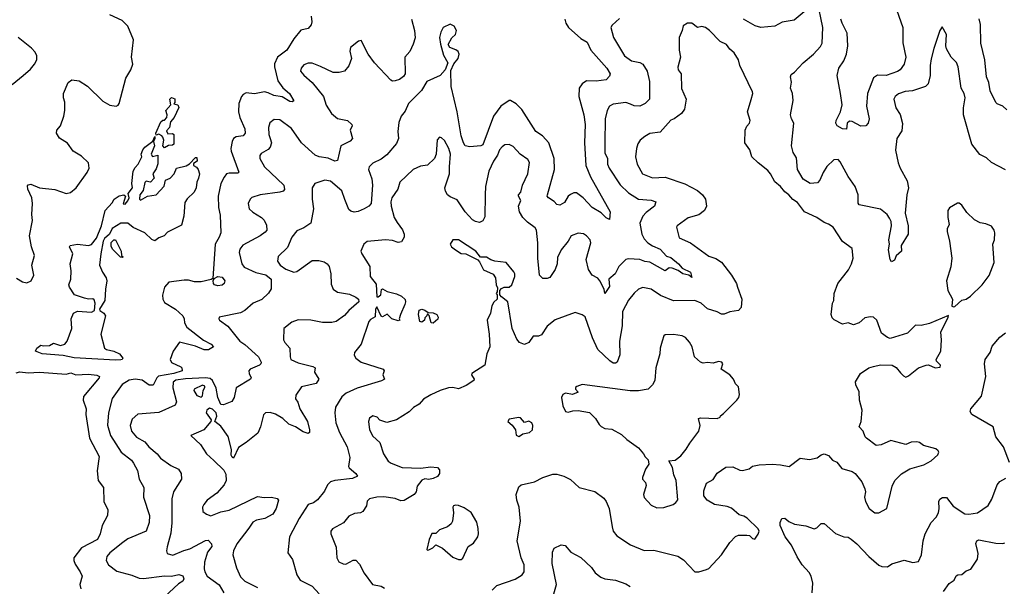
# Model space of a CAD drawing. Extents: x 2133489 to 2292442, y 756223 to 916462.
# Tile 252 of 256: x 2216465 to 2223466, y 852332 to 856361. Entities that reach past the tile are written whole.
import ezdxf

# ---------------------------------------------------------------- set-up
doc = ezdxf.new("R2010")
doc.units = 0

msp = doc.modelspace()

# ---------------------------------------------------------------- linework, layer by layer
at = {"layer": '0CON20XD'}
for points in [[(2223475, 855293.8), (2223375.9, 855345.9), (2223339.7, 855379.7), (2223291.7, 855401.7), (2223235.6, 855475), (2223175.6, 855685), (2223175.6, 855735), (2223188.1, 855805), (2223180, 855835), (2223158.6, 855875), (2223139.2, 856025), (2223125.4, 856055.4), (2223088, 856095), (2223055, 856152.5), (2223050.8, 856175), (2223056, 856255), (2223025, 856310), (2223007.5, 856285), (2222964, 856155), (2222946.8, 856083.2), (2222939.5, 856035), (2222939.5, 855965), (2222924.4, 855905), (2222905.3, 855884.7), (2222814.4, 855855.6), (2222760.9, 855849.1), (2222715, 855833.8), (2222690, 855815), (2222681.2, 855795), (2222694.4, 855735), (2222726.3, 855686.3), (2222743.5, 855623.5), (2222738.4, 855571.6), (2222703.1, 855515), (2222693.7, 855433.7), (2222712, 855342), (2222725.6, 855305), (2222774.4, 855215), (2222785.7, 855165.7), (2222772, 855115), (2222761.5, 854985), (2222783.6, 854895), (2222782.9, 854835), (2222732.9, 854755), (2222734.2, 854715), (2222698, 854682), (2222685, 854651.2), (2222665, 854640), (2222654.3, 854655), (2222642.9, 854725), (2222650, 854765), (2222645.8, 854795), (2222664.4, 854895), (2222661.1, 854925), (2222650.4, 854950.4), (2222632.2, 854975), (2222585, 855013.6), (2222433.8, 855045), (2222427, 855057), (2222426.9, 855115), (2222406.9, 855175), (2222356.5, 855246.5), (2222300.2, 855350.2), (2222285, 855365.8), (2222255, 855365.6), (2222205, 855316), (2222177.1, 855275), (2222155, 855218.8), (2222138.3, 855201.7), (2222085, 855196.5), (2222035, 855227.5), (2221996.5, 855295), (2221988.2, 855378.2), (2221965.6, 855415.6), (2221953.1, 855465), (2221969.2, 855625), (2221952, 855655), (2221946, 855685), (2221964.5, 855785.5), (2221960, 855835), (2221947.1, 855875), (2221952.7, 855917.3), (2221945.8, 855955), (2221949.7, 855970.3), (2221975, 855988.6), (2222035, 856053.3), (2222110.6, 856115), (2222159.8, 856170.2), (2222172.2, 856195), (2222175.4, 856305), (2222135, 856500)], [(2222671.8, 856515), (2222744.6, 856305), (2222745.4, 856195.4), (2222765.4, 856094.6), (2222754.4, 856045), (2222725.6, 856005), (2222707.3, 855992.7), (2222625, 855963.4), (2222564.7, 855965.3), (2222535, 855946.7), (2222494.1, 855835), (2222485.4, 855745), (2222504.3, 855655.7), (2222497.5, 855625), (2222480.8, 855605), (2222445, 855602.8), (2222385, 855636.2), (2222365, 855639.1), (2222350, 855625), (2222345, 855582.7), (2222315.8, 855585), (2222277.1, 855607.1), (2222268.5, 855625), (2222270.4, 855645), (2222302.5, 855705), (2222312.5, 855755), (2222300.6, 855835)], [(2222043.8, 856416.2), (2221972.7, 856357.3), (2221887.6, 856342.4), (2221835, 856315.6), (2221735, 856304.5), (2221695, 856317.9), (2221610.8, 856365)], [(2216442.7, 854522.7), (2216485.9, 854495.9), (2216515, 854490.8), (2216545.5, 854504.5), (2216566.2, 854545), (2216551.6, 854615), (2216570.5, 854685), (2216549.3, 854745), (2216535.6, 854825), (2216556.8, 854933.2), (2216550.6, 854975), (2216555.6, 855055), (2216550.5, 855095), (2216523.1, 855155), (2216520.8, 855179.2), (2216525, 855186.9), (2216545, 855192.2), (2216604.6, 855164.6), (2216715, 855154.2), (2216795, 855125.8), (2216825, 855132), (2216865.8, 855165), (2216943.8, 855275), (2216958, 855305), (2216954.2, 855344.2), (2216905, 855390.8), (2216846, 855425), (2216805, 855483.8), (2216747.3, 855517.3), (2216727, 855553), (2216730, 855575), (2216756, 855605), (2216778, 855675), (2216786.2, 855715), (2216786.7, 855775), (2216776.7, 855805), (2216776.2, 855835), (2216810, 855915), (2216836.4, 855933.6), (2216887.5, 855925), (2216947.9, 855887.9), (2217055, 855780.8), (2217105, 855752.5), (2217150, 855745), (2217165, 855753.3), (2217171.2, 855765), (2217219.2, 855945), (2217256.2, 856005), (2217268.8, 856045), (2217258.8, 856095), (2217273.6, 856216.4), (2217233.7, 856313.7), (2217194, 856355), (2217105.4, 856395.4)], [(2218536.7, 856385), (2218542.1, 856345), (2218537.3, 856325), (2218515, 856297.5), (2218464, 856286), (2218413.6, 856225), (2218365, 856144.4), (2218297.1, 856095), (2218277.8, 856047.8), (2218277.5, 856025), (2218301.1, 855925), (2218336.9, 855876.9), (2218384.4, 855835), (2218414, 855785), (2218403, 855777), (2218385, 855779.1), (2218331.5, 855811.5), (2218272.8, 855822.8), (2218231.8, 855841.8), (2218205, 855847.2), (2218135, 855834.6), (2218075, 855840), (2218055, 855830), (2218042, 855815), (2218023.4, 855765), (2218020.4, 855705), (2218029.6, 855665), (2218065.6, 855585), (2218068.5, 855555), (2218055, 855534.5), (2218005, 855528.2), (2217985.6, 855515), (2217975.5, 855495), (2217966.8, 855445), (2217969.2, 855425), (2218024.2, 855275.8), (2218015, 855268.6), (2217955, 855270.5), (2217936.1, 855263.9), (2217917.7, 855242.3), (2217895.4, 855195), (2217875.6, 855105), (2217877.5, 855025), (2217890.2, 854970.2), (2217894.2, 854845), (2217884.4, 854815), (2217854.3, 854765), (2217838.3, 854521.7), (2217827, 854513), (2217755, 854496.7), (2217707, 854497), (2217665, 854510), (2217635, 854510), (2217525, 854494), (2217495, 854458), (2217481.5, 854401.5), (2217482.9, 854372.9), (2217495, 854350), (2217571.7, 854301.7), (2217623.8, 854255), (2217633.8, 854235), (2217636.2, 854205), (2217652.5, 854175), (2217772.8, 854082.8), (2217827.1, 854055), (2217843.3, 854035), (2217806.3, 854013.7), (2217776.9, 854013.1), (2217715, 854040.8), (2217600.9, 854069.1), (2217556.3, 854003.7), (2217534.4, 853945), (2217544.7, 853924.7), (2217611.7, 853891.7), (2217618.8, 853885), (2217620, 853865), (2217562, 853845), (2217453.1, 853826.9), (2217440.4, 853815), (2217415, 853761.4), (2217385, 853763.5), (2217335, 853796.8), (2217285, 853805.3), (2217242.2, 853797.8), (2217193.1, 853766.9), (2217121.9, 853668.1), (2217096.6, 853565), (2217088.3, 853478.3), (2217110.4, 853405), (2217185.7, 853285.7), (2217259, 853229), (2217275, 853208.9), (2217301.5, 853155), (2217314, 853095), (2217347.1, 853035), (2217345.5, 852965), (2217387.3, 852835), (2217384.6, 852785.4), (2217365.3, 852724.7), (2217235, 852668.9), (2217198.6, 852645), (2217105, 852570.8), (2217085.7, 852545), (2217080.8, 852515), (2217097.5, 852485), (2217155, 852440), (2217261.7, 852411.7), (2217315, 852389.2), (2217345, 852386.8), (2217495, 852407.1), (2217545, 852404), (2217596.4, 852416.4), (2217625, 852407.5), (2217631.5, 852385), (2217625, 852368), (2217595, 852350), (2217493.5, 852256.5)], [(2219251.5, 856365), (2219273.4, 856285), (2219277.1, 856232.9), (2219263.1, 856186.9), (2219238.1, 856135), (2219202.5, 856095), (2219205.4, 855975), (2219194.2, 855955.8), (2219165, 855935.5), (2219135, 855925.6), (2219115, 855924.3), (2219105, 855931.4), (2218987.1, 856055), (2218943.3, 856115), (2218893.6, 856213.6), (2218875, 856208.8), (2218816.4, 856163.6), (2218813.6, 856136.4), (2218823.3, 856085), (2218805, 856032.5), (2218774.1, 855995.9), (2218735.7, 855984.3), (2218695, 855984.2), (2218605, 856027.1), (2218545, 856051.4), (2218515, 856051.9), (2218485, 856039.2), (2218467.5, 856015), (2218462.5, 855995), (2218485, 855966.2), (2218545.3, 855915.3), (2218625.2, 855815.2), (2218643.7, 855753.6), (2218680.9, 855695), (2218725, 855657.3), (2218795, 855644.3), (2218826, 855615), (2218828, 855605), (2218816, 855575), (2218832, 855515), (2218815, 855498), (2218748.8, 855465), (2218725, 855360), (2218705, 855355.7), (2218657.2, 855377.2), (2218594.2, 855385.8), (2218565, 855396.9), (2218468.9, 855485), (2218397.1, 855587.1), (2218315, 855648.2), (2218275, 855650.6), (2218243.6, 855626.4), (2218234.5, 855595), (2218235.5, 855545), (2218245, 855516.2), (2218255.5, 855485), (2218246.9, 855455), (2218232.2, 855437.8), (2218181.3, 855408.7), (2218172.9, 855395), (2218171.4, 855375), (2218205.4, 855315.4), (2218342.5, 855185), (2218347.5, 855152.5), (2218337.7, 855142.3), (2218315.5, 855134.5), (2218174.6, 855115.4), (2218115, 855095.7), (2218104, 855085), (2218089.2, 855055), (2218095.5, 855015.5), (2218122.6, 854992.6), (2218185, 854955.6), (2218202.9, 854935), (2218219.4, 854899.4), (2218222.2, 854865), (2218210.9, 854849.1), (2218175, 854824.6), (2218052.2, 854757.8), (2218030.9, 854729.1), (2218024.4, 854705), (2218044.4, 854625), (2218060.7, 854600.7), (2218145, 854562.8), (2218215, 854546.7), (2218254.2, 854515), (2218253.3, 854446.7), (2218233.2, 854416.8), (2218187.6, 854372.4), (2218125, 854344.6), (2218065, 854293.1), (2218035, 854275.6), (2217882.5, 854245), (2217880, 854235), (2217886.7, 854225), (2217945, 854181.2), (2218031.2, 854075), (2218065, 854052.3), (2218162, 853965), (2218180.8, 853925), (2218180, 853915), (2218170, 853905), (2218103.7, 853876.3), (2218093.8, 853865), (2218096.1, 853846.1), (2218111.2, 853815), (2218106.2, 853805), (2218005, 853743.3), (2217988.8, 853675), (2217973.3, 853646.7), (2217915, 853621.5), (2217895, 853625.8), (2217873.1, 853675), (2217861.9, 853741.9), (2217834.8, 853795), (2217819.6, 853809.6), (2217785, 853815.5), (2217645, 853807.5), (2217575, 853797.7), (2217555.7, 853784.3), (2217555, 853743.3), (2217581.1, 853645), (2217570, 853620), (2217455, 853568.8), (2217304, 853556), (2217265, 853520), (2217251.1, 853475), (2217260.6, 853435), (2217295, 853391.9), (2217355, 853360), (2217384.2, 853324.2), (2217443.1, 853275), (2217465, 853244.3), (2217540.5, 853190.5), (2217594, 853165), (2217614, 853135), (2217615.7, 853095), (2217559.4, 853005), (2217547.1, 852955), (2217547, 852783), (2217539.2, 852710.8), (2217513.9, 852613.9), (2217508.8, 852585), (2217513.3, 852565), (2217555, 852554.3), (2217632.4, 852587.6), (2217675, 852599.1), (2217785, 852659.2), (2217805, 852660), (2217829.6, 852635), (2217831.2, 852615), (2217800.3, 852575), (2217780, 852505), (2217776.2, 852456.2), (2217780.8, 852435), (2217798.1, 852405), (2217882.6, 852342.6), (2217915.6, 852285)], [(2220341.5, 856365), (2220348.5, 856335), (2220368.1, 856305), (2220455, 856227.8), (2220501.1, 856201.1), (2220527.3, 856145), (2220639.6, 856015), (2220662.9, 855975), (2220659.7, 855960.3), (2220635, 855932.9), (2220565, 855923.8), (2220495, 855925.6), (2220465, 855905.6), (2220443.8, 855875), (2220440.7, 855815), (2220476.2, 855685), (2220486.8, 855615), (2220480, 855485), (2220490, 855325), (2220524.2, 855244.2), (2220662.5, 854995), (2220658.6, 854941.4), (2220635, 854951.4), (2220598.8, 854988.8), (2220535, 855024.6), (2220472.1, 855095), (2220425, 855129.6), (2220405, 855129.6), (2220381.1, 855118.9), (2220365.6, 855105), (2220338.4, 855061.6), (2220305, 855041.4), (2220285, 855045.8), (2220265, 855068.6), (2220224, 855095), (2220216, 855105), (2220217.1, 855115), (2220267.9, 855295), (2220266.2, 855375), (2220226.7, 855485), (2220182.2, 855535), (2220134.6, 855565), (2220035, 855721.4), (2219995, 855761.4), (2219955, 855786.7), (2219945, 855786.7), (2219885, 855745.6), (2219835, 855675.5), (2219758.3, 855471.7), (2219745, 855463.8), (2219665, 855456.9), (2219633, 855463), (2219619.8, 855485), (2219604.8, 855535), (2219576, 855705), (2219532.2, 855885), (2219531.4, 855998.6), (2219551.9, 856048.1), (2219583.3, 856085), (2219589.5, 856115), (2219582.9, 856135), (2219567.2, 856147.2), (2219523.8, 856163.8), (2219511.9, 856185), (2219538, 856232), (2219565, 856256), (2219571.1, 856285), (2219555, 856315.8), (2219525, 856328.8), (2219476.2, 856305), (2219458.6, 856271.4), (2219450.8, 856235), (2219457, 856187), (2219479.1, 856109.1), (2219508.8, 856055), (2219491.4, 856005), (2219455, 855964.4), (2219359.1, 855920.9), (2219322.7, 855857.3), (2219229.5, 855765), (2219205, 855710), (2219178, 855675), (2219160.3, 855629.7), (2219153.8, 855565), (2219158.8, 855515), (2219145, 855480), (2219075, 855400.8), (2219035, 855370), (2218975, 855341.4), (2218949.4, 855315), (2218945.6, 855295), (2218969.3, 855229.3), (2218974.6, 855185.4), (2218963.8, 855055), (2218947.1, 855035), (2218915, 855015.4), (2218872.4, 854997.6), (2218843.3, 854993.3), (2218819.1, 854999.1), (2218805, 855011.4), (2218778, 855082), (2218754.7, 855144.7), (2218675, 855213.5), (2218635, 855219.5), (2218563, 855197), (2218545.6, 855165), (2218545.5, 855085.5), (2218553.6, 855015), (2218535.8, 854915), (2218485, 854882), (2218435, 854858.8), (2218400.8, 854815), (2218368.5, 854741.5), (2218302.4, 854677.6), (2218298, 854645), (2218317.1, 854615), (2218356.2, 854586.2), (2218415, 854565.5), (2218435, 854571.5), (2218545, 854648.5), (2218591.4, 854648.6), (2218629.5, 854639.5), (2218650.6, 854625), (2218665.6, 854605), (2218678.5, 854555), (2218679.7, 854479.7), (2218695, 854444.2), (2218724.6, 854424.6), (2218809.7, 854409.7), (2218855, 854387.3), (2218874.4, 854375), (2218877.3, 854355), (2218805, 854293.4), (2218773.4, 854256.6), (2218715, 854216.2), (2218685, 854208.2), (2218617.3, 854207.3), (2218534.6, 854224.6), (2218445, 854227.6), (2218399.6, 854210.4), (2218342.5, 854165), (2218340, 854085), (2218349.2, 854065), (2218386.1, 854025), (2218387.5, 853965), (2218393.5, 853945), (2218445, 853920.5), (2218548.8, 853895), (2218566.2, 853885), (2218562, 853855), (2218591.2, 853805), (2218572.5, 853775), (2218468.6, 853751.4), (2218427.7, 853692.3), (2218426.1, 853666.1), (2218441.7, 853641.7), (2218456.9, 853595), (2218511.8, 853505), (2218526.4, 853445), (2218525.6, 853425), (2218515, 853418.6), (2218481.1, 853431.1), (2218425, 853465.6), (2218379.2, 853485), (2218335, 853525.5), (2218285, 853556.5), (2218245, 853568.9), (2218212.5, 853565), (2218197.5, 853552.5), (2218177.1, 853465), (2218157.9, 853422.1), (2218075.2, 853354.8), (2218020.6, 853319.4), (2217985, 853243.3), (2217975, 853250), (2217969.2, 853265), (2217970.9, 853305), (2217948.1, 853398.1), (2217895, 853470), (2217852.5, 853505), (2217867.9, 853542.1), (2217862, 853565), (2217835, 853592.7), (2217815, 853598.6), (2217795.8, 853585), (2217790, 853565), (2217827.5, 853515), (2217823.3, 853505), (2217774.3, 853445.7), (2217682.5, 853405), (2217751.1, 853341.1), (2217794.2, 853275), (2217845, 853225.8), (2217917.5, 853157.5), (2217929.7, 853129.7), (2217933.1, 853085), (2217919.4, 853055), (2217866.1, 852993.9), (2217798, 852945), (2217773.8, 852915), (2217764, 852895), (2217767.5, 852865), (2217792.5, 852845), (2217825, 852834.3), (2217895, 852862.9), (2217955, 852873.9), (2218155, 852971.9), (2218203.6, 852963.6), (2218256.4, 852966.4), (2218295, 852956), (2218305.8, 852945), (2218288.5, 852885), (2218265.4, 852844.6), (2218208, 852815), (2218148.1, 852801.9), (2218121.9, 852788.1), (2218095.4, 852745), (2218009.1, 852635), (2217984.5, 852585), (2217979.5, 852555), (2218005.6, 852464.4), (2218035, 852399.2), (2218065, 852368.9), (2218155, 852322.9)], [(2219825.7, 852305), (2219857, 852337), (2219988, 852382), (2220038.8, 852415), (2220052, 852435), (2220052, 852485), (2220030, 852535), (2220003.1, 852655), (2220025.6, 852795), (2220016.7, 852895), (2219999.4, 852945), (2219994.3, 852985), (2220015, 853040), (2220030, 853055), (2220125, 853074.3), (2220185, 853106), (2220255, 853130), (2220285, 853130.8), (2220335, 853116), (2220381.7, 853091.7), (2220444.3, 853034.3), (2220555, 853007.1), (2220618.5, 852958.5), (2220635.6, 852935), (2220656.9, 852885), (2220678, 852755), (2220686, 852725), (2220710.3, 852690.3), (2220808.3, 852628.3), (2220905, 852588), (2220975, 852589.2), (2221145, 852546.7), (2221185, 852521.4), (2221265, 852436), (2221295, 852435.8), (2221348.7, 852451.3), (2221365, 852460), (2221456.2, 852555), (2221513.8, 852645), (2221555, 852686.2), (2221575, 852696.2), (2221635, 852696.7), (2221653.3, 852693.3), (2221675, 852673.3), (2221691.7, 852668.3), (2221717, 852703), (2221722.5, 852725), (2221715, 852741.2), (2221636.8, 852816.8), (2221615, 852832), (2221581.7, 852841.7), (2221527, 852887), (2221495, 852898.8), (2221405, 852914.4), (2221353.8, 852945), (2221330.6, 852975), (2221330.7, 853010.7), (2221348.8, 853065), (2221395, 853092), (2221425, 853136), (2221485, 853179.4), (2221535, 853181.9), (2221585, 853158.1), (2221605, 853155.6), (2221651.9, 853168.1), (2221675, 853186), (2221724.2, 853195.8), (2221815, 853200.8), (2221875, 853197.1), (2221936, 853184), (2222015, 853242.5), (2222080, 853235), (2222135, 853246.2), (2222165, 853267.5), (2222185, 853273.8), (2222215, 853262), (2222245, 853230), (2222275, 853214.2), (2222310.3, 853170.3), (2222385, 853148.8), (2222406.7, 853135), (2222454.2, 853074.2), (2222474.2, 853025), (2222478.6, 853005), (2222472.5, 852965), (2222480, 852935), (2222506.2, 852885), (2222545, 852854), (2222575, 852854), (2222630, 852885), (2222669.4, 853045), (2222688.6, 853085), (2222735, 853132), (2222795, 853168), (2222895, 853195.8), (2222946.7, 853225), (2222993.6, 853266.4), (2223000, 853285), (2222996.7, 853295), (2222979.5, 853309.5), (2222892.7, 853332.7), (2222864.2, 853354.2), (2222845, 853360), (2222805, 853356.2), (2222765, 853340), (2222660.3, 853369.7), (2222591.3, 853338.7), (2222555, 853334.4), (2222486.2, 853385), (2222475.8, 853395.8), (2222462, 853435), (2222434.3, 853465), (2222449.2, 853505), (2222456, 853585), (2222435.8, 853655), (2222434.1, 853714.1), (2222410, 853765), (2222408.8, 853785), (2222442.5, 853845), (2222503.3, 853885), (2222535, 853895.8), (2222585.9, 853905.9), (2222670, 853905), (2222697, 853887), (2222729.2, 853849.2), (2222748.3, 853828.3), (2222765, 853820), (2222785, 853828.8), (2222855, 853886), (2222910, 853905), (2222926.1, 853906.1), (2222975, 853886.7), (2223009.3, 853890.7), (2223012.5, 853905), (2222984.2, 853934.2), (2222981.2, 853945), (2223016, 854005), (2223020, 854085), (2223015, 854140), (2223067.5, 854245), (2223068.3, 854258.3), (2222935, 854201.2), (2222875, 854187.5), (2222835, 854190), (2222778.5, 854131.5), (2222655, 854094.4), (2222635, 854101.1), (2222592.4, 854132.4), (2222560.6, 854225), (2222535, 854245.6), (2222515, 854248.5), (2222475, 854240.9), (2222433.5, 854206.5), (2222395, 854192.5), (2222355, 854205.6), (2222315, 854195.8), (2222256.8, 854226.8), (2222241.3, 854241.3), (2222234.4, 854265), (2222243.6, 854346.4), (2222254.2, 854365), (2222257, 854413), (2222282, 854485), (2222358.8, 854581.2), (2222380, 854625), (2222390.8, 854665), (2222383.3, 854735), (2222315, 854783.8), (2222250, 854885), (2222217, 854907), (2222185, 854918.8), (2222133.8, 854955), (2222045, 854994), (2221995, 855062), (2221961.9, 855081.9), (2221935, 855116), (2221905, 855136.7), (2221875, 855176), (2221835, 855208), (2221804.2, 855265), (2221785, 855288), (2221715, 855342), (2221671.2, 855385), (2221656.2, 855435), (2221621.2, 855485), (2221624.3, 855575), (2221635, 855603.3), (2221654, 855625), (2221659.2, 855645), (2221640, 855705), (2221667.1, 855792.9), (2221677.5, 855835), (2221675, 855847.5), (2221586, 856035), (2221575.8, 856075), (2221545.5, 856125.5), (2221515, 856152), (2221491.2, 856185), (2221446.2, 856205), (2221369.2, 856285), (2221341.2, 856305), (2221315, 856312.5), (2221285, 856305.8), (2221245, 856335.6), (2221213, 856337), (2221183, 856317), (2221175.7, 856284.3), (2221153.8, 856235), (2221154.4, 856145), (2221163.1, 856095), (2221144.2, 856024.2), (2221148, 856005), (2221169.2, 855975), (2221171.7, 855871.7), (2221203.8, 855795), (2221193.3, 855725), (2221171.2, 855695), (2221118.8, 855655), (2221095, 855645.8), (2221018, 855562), (2220945, 855550.6), (2220909.3, 855530.7), (2220878, 855505), (2220861.3, 855478.7), (2220850.8, 855445), (2220844.4, 855385), (2220855, 855333.8), (2220894.2, 855265), (2220965, 855237.5), (2221055, 855241.5), (2221195, 855194.4), (2221285.4, 855145.4), (2221320, 855115), (2221342, 855085), (2221349.2, 855035), (2221334, 855005), (2221295, 854974.4), (2221217.6, 854952.4), (2221140, 854895), (2221136.2, 854885), (2221155, 854810), (2221234.3, 854775), (2221365, 854678.6), (2221415, 854664), (2221455, 854638), (2221526.9, 854545), (2221562.2, 854485), (2221569.8, 854459.8), (2221600, 854375), (2221595.9, 854314.1), (2221576.4, 854293.6), (2221515, 854283.8), (2221475, 854267.5), (2221455, 854267.5), (2221423.9, 854283.9), (2221355.4, 854305.4), (2221311.4, 854345), (2221265, 854364.6), (2221115, 854361.1), (2221020.9, 854400.9), (2220955, 854444.4), (2220895, 854455.6), (2220865, 854444.3), (2220833.2, 854416.8), (2220793.7, 854366.3), (2220752.2, 854285), (2220749.2, 854185), (2220730.9, 854075), (2220731.7, 853978.3), (2220714.2, 853925.8), (2220701.4, 853918.6), (2220685, 853920), (2220660.6, 853935), (2220575.6, 854015), (2220538.7, 854098.7), (2220485, 854247.5), (2220465, 854262.5), (2220415, 854278.8), (2220272.6, 854227.4), (2220215, 854182.5), (2220175, 854120), (2220155, 854110.8), (2220115, 854110), (2220084.2, 854065.8), (2220055, 854052), (2220020, 854065), (2220000.5, 854090.5), (2219967.1, 854165), (2219935.9, 854355.9), (2219890, 854390), (2219880, 854405), (2219880, 854435), (2219890.7, 854449.3), (2219910.7, 854459.3), (2219945, 854460), (2219965, 854476.7), (2219985.6, 854535), (2219985.7, 854555), (2219978.7, 854568.7), (2219923.6, 854633.6), (2219843.9, 854643.9), (2219815, 854653.3), (2219785, 854672.5), (2219741.7, 854671.7), (2219707.5, 854715), (2219585, 854796.7), (2219543.9, 854796.1), (2219526.7, 854765), (2219535, 854746.7), (2219564.4, 854724.4), (2219605, 854697.5), (2219636.4, 854696.4), (2219722.5, 854652.5), (2219735, 854640), (2219762.3, 854582.3), (2219832.3, 854552.3), (2219848.8, 854525), (2219853.3, 854475), (2219862.5, 854455), (2219860, 854425), (2219852.5, 854415), (2219860, 854405), (2219860, 854375), (2219837, 854353), (2219823, 854327), (2219812, 854275), (2219789.4, 854225), (2219804.3, 854125), (2219807.1, 854035), (2219785.9, 853984.1), (2219773.3, 853905), (2219678.8, 853845), (2219676.7, 853835), (2219696.7, 853805), (2219693.3, 853795), (2219639.7, 853760.3), (2219585, 853736), (2219545, 853745.6), (2219515, 853742.9), (2219455, 853724.4), (2219387.4, 853692.6), (2219337, 853663), (2219305, 853628.5), (2219265.3, 853604.7), (2219235, 853573.3), (2219145, 853516.9), (2219075, 853496.2), (2219025, 853513.8), (2219005.7, 853535.7), (2218975, 853543.8), (2218953, 853527), (2218946.2, 853505), (2218952.5, 853445), (2218975, 853398.8), (2219025.6, 853355.6), (2219051.1, 853275), (2219085, 853223.1), (2219106.9, 853206.9), (2219185, 853177.1), (2219318.2, 853171.8), (2219385, 853182.5), (2219435, 853178), (2219450.9, 853160.9), (2219450, 853135), (2219436.1, 853113.9), (2219405, 853098.9), (2219375, 853092.2), (2219345, 853096.7), (2219325, 853086.5), (2219291.1, 853045), (2219284.4, 853005), (2219269.2, 852985), (2219198.3, 852941.7), (2219175, 852940.6), (2219135, 852955.7), (2219055, 852968.1), (2219005, 852967.1), (2218953.3, 852955), (2218935, 852937.5), (2218931.2, 852905), (2218903.8, 852865), (2218887.5, 852855), (2218845, 852849.2), (2218805, 852831.2), (2218766.7, 852783.3), (2218689.7, 852740.3), (2218676.2, 852725), (2218677.5, 852705), (2218715, 852610), (2218720.6, 852535), (2218735, 852506), (2218765, 852491.9), (2218785, 852490.6), (2218835, 852517.1), (2218855, 852517.5), (2218880.9, 852490.9), (2218915, 852426.2), (2218973.3, 852345), (2219035, 852332.5), (2219059.3, 852319.3)], [(2220730.5, 856369.5), (2220677.3, 856322.7), (2220667.5, 856305), (2220687.8, 856235), (2220765, 856104.2), (2220815, 856067.5), (2220875, 856056.7), (2220895, 856045.6), (2220925.6, 855995), (2220942.4, 855922.4), (2220944, 855795), (2220912.5, 855765), (2220875, 855745.5), (2220835, 855747.3), (2220808.8, 855761.2), (2220775, 855771.2), (2220685, 855760), (2220658, 855745), (2220641.9, 855715), (2220629.1, 855655), (2220624.6, 855485), (2220626.4, 855415), (2220644.6, 855375), (2220645, 855333.8), (2220657.3, 855305), (2220735, 855186.9), (2220795, 855128.9), (2220865, 855084.5), (2220955, 855076.7), (2220988, 855065), (2220980, 855035), (2220918.9, 854991.1), (2220895.4, 854964.6), (2220875.6, 854914.4), (2220889.6, 854835), (2220905, 854803.1), (2220931.8, 854775), (2220965, 854752.3), (2221020.3, 854730.3), (2221065, 854679.4), (2221095, 854668.9), (2221149.1, 854625), (2221175.2, 854595.2), (2221235.3, 854565.3), (2221245, 854527.5), (2221223.7, 854543.7), (2221180.8, 854555), (2221147.8, 854577.7), (2221105, 854593.9), (2221084.2, 854595.8), (2221055, 854574.6), (2220945, 854636.6), (2220911.1, 854641.1), (2220875, 854656.2), (2220795, 854660.5), (2220775, 854655.4), (2220725, 854606), (2220699.6, 854555), (2220653.2, 854515), (2220657.8, 854465), (2220625, 854413.3), (2220620.8, 854445), (2220590.6, 854505), (2220575, 854522), (2220536, 854545), (2220510, 854585), (2220492.7, 854655), (2220525.5, 854775.5), (2220521.4, 854795), (2220495, 854824.3), (2220475, 854837.5), (2220435, 854844), (2220387, 854823), (2220364.7, 854785.3), (2220314.5, 854725), (2220289.7, 854669.7)], [(2222300.6, 855835), (2222278.6, 855965), (2222290, 856015), (2222325, 856068.8), (2222343.5, 856116.5), (2222354.6, 856175), (2222348, 856265), (2222312.3, 856335), (2222304.6, 856365.4)], [(2223485, 855719.2), (2223455, 855745.8), (2223415, 855762.5), (2223405, 855772.5), (2223364.8, 855854.8), (2223355.3, 855915), (2223339.5, 855955), (2223326.8, 856075), (2223299.3, 856195), (2223297.4, 856327.4), (2223286.5, 856366.5)], [(2216411.1, 855898.9), (2216488.6, 855965), (2216541.2, 856008.8), (2216569.4, 856045), (2216586.9, 856075), (2216587.5, 856105), (2216575, 856130), (2216548.7, 856158.7), (2216453.5, 856233.5)], [(2217495, 855450), (2217483.3, 855465), (2217488.8, 855505), (2217483.3, 855525), (2217476, 855536), (2217455, 855546.7), (2217435, 855540), (2217433.3, 855553.3), (2217467.5, 855635), (2217483, 855647), (2217495, 855647.5), (2217510, 855665), (2217513.3, 855685), (2217503.8, 855715), (2217540, 855755), (2217533.3, 855795), (2217545, 855807.5), (2217567, 855797), (2217567.5, 855772.5), (2217561.7, 855761.7), (2217590, 855755), (2217597, 855737), (2217563.3, 855665), (2217536.7, 855635), (2217530, 855595), (2217508.3, 855571.7), (2217519.3, 855549.3), (2217550.7, 855550.7), (2217560, 855545), (2217560, 855475), (2217551.7, 855468.3), (2217524.2, 855465.8), (2217495, 855450)], [(2217145, 853939.4), (2216853.1, 853956.9), (2216772.9, 853972.9), (2216625, 853984.8), (2216577.5, 854005), (2216587.5, 854025), (2216615, 854047.5), (2216635, 854041.2), (2216676.1, 854043.9), (2216705, 854060), (2216755, 854044.4), (2216785, 854053.1), (2216801.5, 854075), (2216835.5, 854165), (2216831.2, 854235), (2216848, 854275), (2216875, 854288.9), (2216975, 854280.4), (2216997.8, 854292.2), (2217000.8, 854345), (2216995, 854370), (2216985, 854376.4), (2216955, 854373.9), (2216925, 854381.1), (2216855, 854405.8), (2216819.1, 854459.1), (2216815.4, 854475), (2216828, 854515), (2216832, 854575), (2216824, 854625), (2216842.1, 854695), (2216820, 854745), (2216823.3, 854755), (2216875, 854764), (2216954.1, 854755.9), (2216976.4, 854763.6), (2217011.4, 854808.6), (2217047.7, 854895), (2217073.8, 855005), (2217122.3, 855057.7), (2217136.7, 855085), (2217172, 855108), (2217205.8, 855115.8), (2217216.7, 855105), (2217201.7, 855051.7), (2217215, 855050), (2217235, 855072.5), (2217243.3, 855095), (2217236.2, 855125), (2217266.7, 855165), (2217261.2, 855195), (2217272.5, 855285), (2217285, 855310), (2217307, 855333), (2217332.5, 855385), (2217327.5, 855405), (2217340, 855435), (2217353.8, 855455), (2217412.5, 855497.5), (2217425, 855530), (2217426.7, 855515), (2217417.5, 855495), (2217423.3, 855465), (2217400, 855405), (2217408.3, 855388.3), (2217447.5, 855397.5), (2217446.7, 855335), (2217435, 855300), (2217412.5, 855265), (2217421.2, 855235), (2217395, 855206.2), (2217383, 855207), (2217365, 855213.3), (2217355, 855203.3), (2217343.1, 855146.9), (2217318.8, 855115), (2217317.5, 855085), (2217325, 855077.5), (2217373, 855107), (2217435, 855115.8), (2217492.3, 855177.7), (2217500.7, 855219.3), (2217535.8, 855234.2), (2217563.3, 855265), (2217580, 855305), (2217648, 855322), (2217673, 855337), (2217715, 855380), (2217725, 855380), (2217726.7, 855355), (2217701.7, 855338.3), (2217700, 855325), (2217721.7, 855311.7), (2217733.3, 855295), (2217742.5, 855265), (2217736.7, 855235), (2217723.6, 855206.4), (2217719.2, 855165), (2217705.8, 855135), (2217655, 855086.2), (2217639.5, 855060.5), (2217632.5, 854965), (2217615, 854900), (2217515, 854850), (2217492.5, 854825), (2217455, 854810), (2217425, 854788.8), (2217405, 854798.8), (2217355.8, 854845.8), (2217272.4, 854882.4), (2217235, 854913.8), (2217185, 854914.2), (2217123.3, 854876.7), (2217103.5, 854835), (2217068, 854805), (2217058, 854785), (2217042.5, 854695), (2217032.9, 854615), (2217052.9, 854565), (2217080.4, 854525), (2217085.5, 854505), (2217074.5, 854445), (2217069.6, 854365), (2217033.4, 854303.4), (2217033.9, 854293.9), (2217063.3, 854275), (2217074.3, 854255), (2217042.5, 854125), (2217068.8, 854025), (2217083.3, 854015), (2217135, 854004.6), (2217175, 853986.1), (2217198.9, 853955), (2217194.5, 853945.5), (2217185, 853942.5), (2217145, 853939.4)], [(2220289.7, 854669.7), (2220286.5, 854625), (2220272.9, 854585), (2220235, 854528), (2220215, 854520.8), (2220185, 854521.2), (2220160.6, 854545), (2220148.4, 854665), (2220148.2, 854775), (2220140.6, 854865), (2220130.9, 854880.9), (2220075, 854920.6), (2220043.6, 854953.6), (2220019.5, 854995), (2220012.7, 855035), (2220027.9, 855075), (2220011.8, 855105), (2220012.5, 855115), (2220029.5, 855135), (2220039.4, 855185), (2220077.5, 855265), (2220089.5, 855345), (2220077, 855367), (2220023.6, 855403.6), (2219975, 855458.8), (2219945, 855473.8), (2219915, 855470.8), (2219895, 855458), (2219876.9, 855435), (2219863.4, 855396.6), (2219835, 855355.8), (2219800.9, 855285), (2219778.2, 855175), (2219774, 855115), (2219771.6, 854958.4), (2219758.4, 854931.6), (2219735, 854920), (2219705.8, 854925), (2219685, 854937.2), (2219631.6, 854995), (2219575, 855079.4), (2219525, 855101.1), (2219506, 855116), (2219491.9, 855141.9), (2219487.9, 855165), (2219521.8, 855265), (2219520, 855315), (2219528.5, 855405), (2219515.5, 855445), (2219485, 855501.2), (2219465, 855521.2), (2219450, 855525), (2219434.4, 855505.6), (2219426.1, 855403.9), (2219414.4, 855375), (2219365, 855327.5), (2219315, 855320), (2219263.5, 855296.5), (2219167.5, 855205), (2219153, 855157), (2219111.8, 855095), (2219104, 855065), (2219105.3, 855035), (2219127.8, 854955), (2219149.4, 854919.4), (2219186.2, 854866.2), (2219198.2, 854835), (2219199.4, 854815), (2219179.4, 854780.6), (2219155, 854776.9), (2219115, 854790.4), (2219065, 854794.5), (2218935.7, 854784.3), (2218912, 854765), (2218891.2, 854715), (2218896.7, 854695), (2218954.3, 854605), (2218957.5, 854535), (2219000.3, 854480.3), (2219005, 854390), (2219015, 854390), (2219032.5, 854405), (2219038.3, 854441.7), (2219045, 854446.7), (2219077.5, 854427.5), (2219145, 854412.1), (2219180, 854395), (2219205, 854372.5), (2219209.2, 854355), (2219204.1, 854335.9), (2219172, 854265), (2219163.3, 854235), (2219167.5, 854225), (2219155, 854220), (2219111.2, 854235), (2219077, 854267), (2219045, 854247.5), (2219035, 854252.5), (2219005, 854320), (2218995, 854302.5), (2218991.7, 854248.3), (2218960, 854230), (2218947.8, 854215), (2218892.9, 854055), (2218846.2, 853995), (2218844, 853975), (2218854, 853955), (2218892, 853925), (2219050, 853875), (2219056.2, 853865), (2219046.4, 853836.4), (2219060, 853805), (2219037.3, 853792.7), (2218865, 853740.8), (2218787.1, 853705), (2218755, 853679.4), (2218710, 853605), (2218705.5, 853565), (2218712.5, 853495), (2218737.8, 853425), (2218794.4, 853325), (2218812.7, 853247.3), (2218803.3, 853185), (2218806.7, 853175), (2218856, 853135), (2218866, 853115), (2218830.9, 853099.1), (2218705, 853085.5), (2218676, 853075), (2218652.9, 853055), (2218631.7, 853008.3), (2218581.7, 852948.3), (2218555, 852926), (2218516.8, 852913.2), (2218453.3, 852815), (2218384, 852685), (2218370.7, 852570.7), (2218405, 852523.3), (2218434.6, 852414.6), (2218459.2, 852375), (2218543.5, 852333.5), (2218595, 852279.4)], [(2223108.3, 854318.3), (2223115, 854322.5), (2223163.9, 854366.1), (2223195, 854373.8), (2223225.5, 854394.5), (2223309.2, 854475), (2223357.7, 854542.3), (2223393.8, 854635), (2223384.2, 854765), (2223395.7, 854795), (2223399.2, 854845), (2223394.2, 854864.2), (2223375, 854893.3), (2223335, 854910), (2223295, 854916), (2223255, 854938.8), (2223200.3, 854990.3), (2223165, 855041.2), (2223145, 855056), (2223134.1, 855055.9), (2223076.4, 855023.6), (2223064, 855005), (2223064.2, 854954.2), (2223073.3, 854905), (2223060, 854875), (2223058.8, 854855), (2223076.2, 854785), (2223094.2, 854665), (2223085.5, 854604.5), (2223054.3, 854505), (2223064.3, 854435), (2223096.7, 854375), (2223094, 854324), (2223108.3, 854318.3)], [(2217195, 854670), (2217181.7, 854671.7), (2217125, 854730), (2217115, 854750), (2217115, 854777.5), (2217135, 854796.7), (2217146.7, 854795), (2217187.5, 854715), (2217190, 854685), (2217200, 854675), (2217195, 854670)], [(2217875, 854468.5), (2217850, 854475), (2217842, 854485), (2217840, 854505), (2217848.3, 854521.7), (2217875, 854535.7), (2217905, 854531.1), (2217924.3, 854505), (2217920, 854485), (2217905, 854473.3), (2217875, 854468.5)], [(2219405, 854203.8), (2219390, 854205), (2219377, 854257), (2219365, 854270), (2219360, 854255), (2219345, 854240), (2219342.5, 854225), (2219325, 854211.2), (2219310, 854215), (2219300, 854265), (2219306.2, 854295), (2219325, 854302.5), (2219346.7, 854295), (2219368.3, 854278.3), (2219405, 854277.5), (2219431.2, 854265), (2219440.8, 854245), (2219437.9, 854232.1), (2219405, 854203.8)], [(2220995, 852891.2), (2221045, 852892), (2221112.5, 852915), (2221131.7, 852928.3), (2221143.8, 852946.2), (2221132.9, 853085), (2221116, 853125), (2221105.9, 853175.9), (2221080, 853225), (2221125, 853230), (2221165, 853260), (2221205, 853306.7), (2221229.1, 853350.9), (2221294.2, 853435), (2221303.8, 853475), (2221292.5, 853525), (2221305, 853530), (2221423.9, 853526.1), (2221446.1, 853533.9), (2221447.5, 853545), (2221469.5, 853560.5), (2221563.9, 853656.1), (2221577.5, 853675), (2221582.5, 853695), (2221575, 853750), (2221555, 853772.5), (2221541.2, 853805), (2221515, 853836.2), (2221452.5, 853875), (2221463.8, 853915), (2221457.5, 853925), (2221435, 853930), (2221395, 853920), (2221356.1, 853923.9), (2221325, 853918.8), (2221305, 853926.2), (2221263.8, 853965), (2221245.8, 854035), (2221228, 854068), (2221200.3, 854100.3), (2221175, 854112), (2221115, 854122.5), (2221055, 854120), (2221046, 854114), (2221032.5, 854075), (2221020, 854025), (2221017.5, 853985), (2220988.8, 853885), (2220980.6, 853795), (2220965.6, 853764.4), (2220933.3, 853735), (2220865, 853721.1), (2220805, 853723.2), (2220465, 853766.2), (2220426.4, 853753.6), (2220417.5, 853745), (2220417.5, 853735), (2220435, 853712.5), (2220395, 853696), (2220345, 853705.6), (2220328, 853695), (2220316.7, 853675), (2220326.7, 853615), (2220346.7, 853575), (2220365, 853570), (2220399.3, 853580.7), (2220435, 853581.2), (2220517.5, 853567.5), (2220560, 853525), (2220585, 853482.5), (2220599.3, 853469.3), (2220625, 853453.8), (2220675, 853450), (2220745, 853410.8), (2220783.3, 853375), (2220865, 853316), (2220901.2, 853275), (2220912.7, 853252.7), (2220935, 853232.5), (2220939.2, 853200.8), (2220916, 853165), (2220893.8, 853105), (2220894, 853094), (2220915, 853071.2), (2220920, 853050), (2220901.8, 852985), (2220904.5, 852964.5), (2220955, 852908.8), (2220995, 852891.2)], [(2223503.7, 853213.7), (2223459.4, 853325), (2223405.8, 853395), (2223388, 853465), (2223235, 853553.8), (2223222.5, 853575), (2223227.5, 853595), (2223304, 853685), (2223335.7, 853824.3), (2223325.7, 853915), (2223329.2, 853945), (2223365.8, 853995), (2223380.9, 854039.1), (2223435, 854103.3), (2223475, 854133.3)], [(2216438.9, 853851.1), (2216465, 853856.3), (2216525, 853849.6), (2216605, 853855.6), (2216795, 853840.9), (2216829.3, 853849.3), (2216865, 853836.7), (2216955, 853841.7), (2217014.1, 853834.1), (2217032, 853825), (2217029.2, 853815), (2216918.8, 853681.2), (2216915.5, 853655.5), (2216936.9, 853595), (2216935.5, 853555), (2216961.5, 853385), (2217028.9, 853255), (2217015.8, 853154.2), (2217023.8, 853085), (2217060.5, 853035), (2217062.9, 852935), (2217092, 852875), (2217090, 852835), (2217052.5, 852765), (2217036.5, 852705), (2217017.7, 852665), (2216903.9, 852606.1), (2216850.3, 852535), (2216849.7, 852515), (2216858.8, 852488.8), (2216895.4, 852435), (2216908.1, 852405), (2216893.3, 852345), (2216900, 852315)], [(2217755, 853676), (2217764.3, 853685.7), (2217768.9, 853725), (2217781.9, 853745), (2217781.4, 853755), (2217765, 853761.8), (2217706, 853735), (2217702.9, 853725), (2217725, 853689.2), (2217755, 853676)], [(2220015, 853398), (2220025, 853403.8), (2220043.6, 853416.4), (2220090, 853425), (2220112.5, 853445), (2220113.3, 853475), (2220106.7, 853495), (2220085, 853506.2), (2220055, 853497.5), (2220025, 853530), (2220015, 853533.3), (2219945, 853520), (2219936.7, 853505), (2219967.7, 853477.7), (2219990, 853445), (2219995, 853406.7), (2220015, 853398)], [(2222377.1, 852667.1), (2222416.5, 852635), (2222502.1, 852545), (2222575, 852482.9), (2222595, 852472.5), (2222635, 852470), (2222667, 852493), (2222755, 852519.2), (2222815, 852502), (2222855, 852508.8), (2222878.5, 852555), (2222888.2, 852655), (2222902.7, 852705), (2222946.4, 852785), (2222981.1, 852825), (2222997.5, 852855), (2223003.3, 852885), (2223000.8, 852935), (2223008.8, 852951.2), (2223025.9, 852964.1), (2223054.1, 852964.1), (2223101.9, 852901.9), (2223185, 852848.5), (2223215, 852844.6), (2223275, 852853.8), (2223352.4, 852907.6), (2223378.5, 852951.5), (2223414.4, 853055), (2223435, 853078.6), (2223478, 853102)], [(2219605, 852523.3), (2219615, 852532.5), (2219654.2, 852615), (2219690.9, 852639.1), (2219722, 852685), (2219728, 852705), (2219726.1, 852743.9), (2219715, 852787.5), (2219675, 852856.7), (2219625, 852890), (2219585, 852908), (2219565, 852910), (2219550, 852905), (2219544, 852895), (2219550, 852855), (2219542, 852795), (2219532.3, 852777.7), (2219507.5, 852755), (2219450, 852735), (2219425, 852707.5), (2219395, 852706.7), (2219376.2, 852665), (2219360, 852595), (2219365, 852590), (2219375, 852592.5), (2219403, 852607), (2219425, 852627.5), (2219472.4, 852602.4), (2219545, 852538.8), (2219585, 852523.3), (2219605, 852523.3)], [(2222100, 852285), (2222105.7, 852355), (2222092.5, 852405), (2222079.8, 852429.8), (2222029.4, 852485), (2221992.7, 852542.7), (2221952.1, 852625), (2221908.9, 852685), (2221873.3, 852765), (2221873.4, 852786.6), (2221885, 852813.3), (2221905, 852816), (2221933.6, 852793.6), (2221975, 852774.4), (2222055, 852761.4), (2222115, 852740), (2222132.3, 852747.7), (2222165, 852778.8), (2222185, 852780), (2222265, 852708.9), (2222325, 852683.3), (2222355, 852681.2), (2222377.1, 852667.1)], [(2220258.3, 852261.7), (2220282.9, 852345), (2220251.5, 852495), (2220254.4, 852575.6), (2220265, 852603.3), (2220315, 852627.5), (2220343.6, 852623.6), (2220384.3, 852574.3), (2220455, 852536.7), (2220532, 852465), (2220557.9, 852427.9), (2220597.3, 852397.3), (2220625, 852385.8), (2220702.5, 852375), (2220775, 852349.2), (2220805, 852330.8)], [(2223034.4, 852295.6), (2223075, 852353.3), (2223110, 852375), (2223125, 852406.7), (2223135, 852413.3), (2223165, 852416.7), (2223195, 852442.5), (2223227.5, 852455), (2223276, 852525), (2223280, 852565), (2223275, 852587.5), (2223264.3, 852635.7), (2223271.2, 852655), (2223285, 852662.5), (2223405, 852639.2), (2223455, 852635.7), (2223468.9, 852641.1)]]:
    msp.add_lwpolyline(points, dxfattribs=at)

doc.saveas('drawing.dxf')
